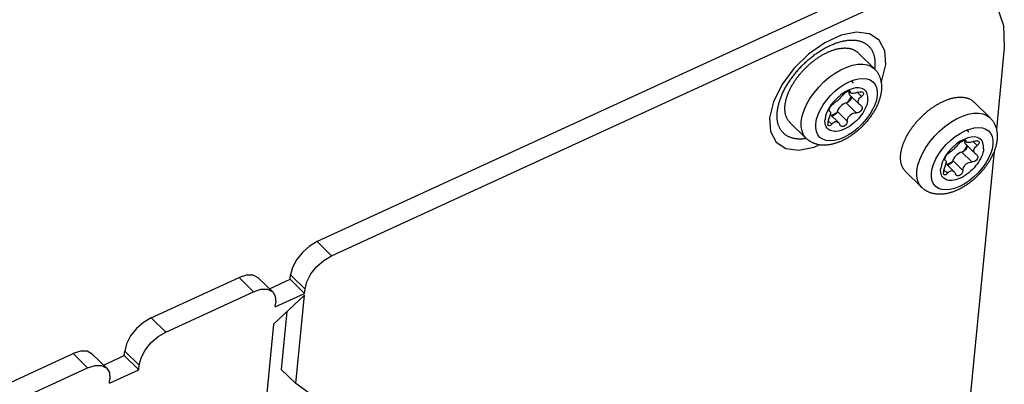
# Model space of a CAD drawing. Extents: x 0 to 594, y 0 to 420.
# Tile 129 of 131: x 543.29 to 559.46, y 143.33 to 149.32. Entities that reach past the tile are written whole.
import ezdxf

# ---------------------------------------------------------------- set-up
doc = ezdxf.new("R2010")
doc.units = 0
doc.header["$LTSCALE"] = 32.67
doc.layers.get('0').update_dxf_attribs({"linetype": 'CONTINUOUS'})

msp = doc.modelspace()

# ---------------------------------------------------------------- linework, layer by layer
at = {"color": 7, "linetype": 'CONTINUOUS'}
for p, q in [((557.469, 149.943), (548.176, 145.676)), ((548.413, 145.443), (557.707, 149.71)), ((557.327, 148.512), (557.06, 148.774)), ((559.46, 148.853), (559.33, 147.522)), ((556.905, 148.147), (556.934, 148.118)), ((556.908, 148.143), (556.906, 148.133)), ((556.92, 148.085), (557.081, 147.927)), ((556.949, 148.057), (556.949, 148.043)), ((559.227, 147.706), (558.959, 147.968)), ((556.581, 147.829), (556.596, 147.814)), ((556.588, 147.818), (556.583, 147.82)), ((557.099, 147.913), (557.11, 147.905)), ((556.207, 147.369), (555.94, 147.631)), ((556.602, 147.761), (556.737, 147.628)), ((558.804, 147.341), (558.834, 147.312)), ((558.808, 147.338), (558.806, 147.327)), ((559.294, 147.16), (557.738, 131.237)), ((558.82, 147.279), (558.981, 147.121)), ((558.848, 147.251), (558.849, 147.237)), ((558.48, 147.023), (558.496, 147.008)), ((558.487, 147.012), (558.483, 147.014)), ((558.999, 147.107), (559.009, 147.099)), ((558.107, 146.563), (557.839, 146.825)), ((558.501, 146.955), (558.637, 146.822)), ((545.452, 144.425), (546.894, 145.087)), ((547.208, 145.082), (547.446, 144.849)), ((547.393, 144.901), (547.732, 145.057)), ((547.732, 145.057), (547.74, 145.13)), ((547.732, 145.057), (547.97, 144.824)), ((547.97, 144.824), (547.977, 144.897)), ((545.689, 144.192), (547.131, 144.854)), ((547.967, 144.795), (547.462, 144.323)), ((547.489, 144.603), (547.97, 144.824)), ((547.826, 143.345), (547.967, 144.795)), ((547.489, 144.603), (547.497, 144.676)), ((547.681, 144.527), (547.588, 143.578)), ((547.462, 144.323), (547.326, 142.934)), ((541.766, 142.733), (544.17, 143.837)), ((544.484, 143.831), (544.722, 143.598)), ((544.669, 143.65), (545.008, 143.806)), ((545.008, 143.806), (545.016, 143.879)), ((545.008, 143.806), (545.246, 143.573)), ((542.004, 142.5), (544.407, 143.604)), ((544.765, 143.353), (545.246, 143.573)), ((545.246, 143.573), (545.253, 143.646)), ((547.588, 143.578), (547.826, 143.345)), ((544.765, 143.353), (544.773, 143.425)), ((548.045, 143.188), (547.826, 143.345))]:
    msp.add_line(p, q, dxfattribs=at)
at = {"color": 9, "linetype": 'CONTINUOUS'}
for p, q in [((556.916, 148.149), (556.929, 148.136)), ((557.049, 148.123), (557.114, 148.059)), ((556.863, 147.951), (557.028, 147.789)), ((556.582, 147.824), (556.588, 147.818)), ((556.716, 147.814), (556.881, 147.651)), ((556.569, 147.659), (556.626, 147.604)), ((558.816, 147.343), (558.828, 147.33)), ((558.948, 147.317), (559.013, 147.253)), ((558.762, 147.145), (558.928, 146.983)), ((558.481, 147.018), (558.487, 147.012)), ((558.615, 147.008), (558.781, 146.845)), ((558.468, 146.854), (558.525, 146.798)), ((548.176, 145.676), (548.413, 145.443)), ((547.131, 144.854), (546.894, 145.087)), ((547.977, 144.897), (547.74, 145.13)), ((545.452, 144.425), (545.689, 144.192)), ((544.407, 143.604), (544.17, 143.837)), ((545.253, 143.646), (545.016, 143.879))]:
    msp.add_line(p, q, dxfattribs=at)
at = {"color": 7, "linetype": 'CONTINUOUS'}
for points in [[(559.217, 149.684), (559.342, 149.522), (559.449, 149.22), (559.46, 148.853)], [(555.859, 147.908), (555.86, 147.919), (555.862, 147.93), (555.864, 147.942), (555.865, 147.953), (555.868, 147.965), (555.87, 147.976), (555.873, 147.988), (555.875, 148), (555.878, 148.012), (555.882, 148.024), (555.885, 148.036), (555.889, 148.048), (555.893, 148.06), (555.897, 148.072), (555.902, 148.084), (555.906, 148.097), (555.911, 148.109), (555.916, 148.121), (555.921, 148.134), (555.927, 148.146), (555.933, 148.158), (555.938, 148.171), (555.945, 148.183), (555.951, 148.196), (555.957, 148.208), (555.964, 148.221), (555.971, 148.233), (555.978, 148.246), (555.985, 148.258), (555.993, 148.27), (556.001, 148.283), (556.009, 148.295), (556.017, 148.307), (556.025, 148.32), (556.033, 148.332), (556.042, 148.344), (556.05, 148.356), (556.059, 148.368), (556.068, 148.38), (556.078, 148.392), (556.087, 148.404), (556.097, 148.416), (556.106, 148.428), (556.116, 148.439), (556.126, 148.451), (556.136, 148.462), (556.146, 148.474), (556.157, 148.485), (556.167, 148.496), (556.178, 148.507), (556.188, 148.518), (556.199, 148.529), (556.21, 148.54), (556.221, 148.55), (556.232, 148.561), (556.244, 148.571), (556.255, 148.581), (556.267, 148.591), (556.278, 148.601), (556.29, 148.611), (556.301, 148.621), (556.313, 148.63), (556.325, 148.639), (556.337, 148.649), (556.349, 148.658), (556.361, 148.666), (556.373, 148.675), (556.385, 148.683), (556.397, 148.692), (556.409, 148.7), (556.422, 148.708), (556.434, 148.716), (556.446, 148.723), (556.458, 148.73), (556.471, 148.738), (556.483, 148.745), (556.495, 148.751), (556.508, 148.758), (556.52, 148.764), (556.532, 148.77), (556.545, 148.776), (556.557, 148.782), (556.569, 148.788), (556.581, 148.793), (556.594, 148.798), (556.606, 148.803), (556.618, 148.808), (556.63, 148.812), (556.642, 148.816), (556.654, 148.82), (556.666, 148.824), (556.678, 148.828), (556.69, 148.831), (556.701, 148.834), (556.713, 148.837), (556.725, 148.839), (556.736, 148.842), (556.748, 148.844), (556.759, 148.846), (556.77, 148.847), (556.781, 148.849), (556.792, 148.85), (556.803, 148.851), (556.814, 148.852), (556.825, 148.852), (556.835, 148.853), (556.846, 148.853), (556.856, 148.852), (556.866, 148.852), (556.876, 148.851), (556.886, 148.85), (556.896, 148.849), (556.906, 148.848), (556.915, 148.846), (556.925, 148.844), (556.934, 148.842), (556.943, 148.839), (556.952, 148.837), (556.96, 148.834), (556.969, 148.831), (556.977, 148.828), (556.985, 148.824), (556.993, 148.82), (557.001, 148.816), (557.009, 148.812), (557.016, 148.808), (557.024, 148.803), (557.031, 148.798), (557.038, 148.793), (557.044, 148.788), (557.051, 148.782), (557.057, 148.777), (557.06, 148.774)], [(557.327, 148.512), (557.334, 148.505), (557.34, 148.498), (557.347, 148.491), (557.353, 148.484), (557.359, 148.476), (557.365, 148.469), (557.37, 148.461), (557.376, 148.453), (557.381, 148.445), (557.386, 148.436), (557.391, 148.428), (557.396, 148.419), (557.4, 148.41), (557.405, 148.401), (557.409, 148.392), (557.413, 148.382), (557.417, 148.372), (557.42, 148.363), (557.423, 148.353), (557.426, 148.342), (557.429, 148.332), (557.432, 148.321), (557.434, 148.311), (557.436, 148.3), (557.438, 148.289), (557.44, 148.277), (557.441, 148.266), (557.442, 148.254), (557.443, 148.242), (557.443, 148.23), (557.444, 148.218), (557.444, 148.206), (557.444, 148.194), (557.443, 148.181), (557.442, 148.168), (557.441, 148.156)], [(556.943, 148.322), (556.95, 148.314), (556.971, 148.279), (556.972, 148.277)], [(557.441, 148.156), (557.44, 148.143), (557.438, 148.13), (557.436, 148.117), (557.434, 148.104), (557.431, 148.091), (557.428, 148.077), (557.425, 148.064), (557.422, 148.051), (557.418, 148.037), (557.415, 148.024), (557.41, 148.011), (557.406, 147.997), (557.401, 147.984), (557.397, 147.971), (557.391, 147.957), (557.386, 147.944), (557.381, 147.931), (557.375, 147.918), (557.369, 147.904), (557.363, 147.891), (557.356, 147.878), (557.349, 147.865), (557.343, 147.852), (557.335, 147.839), (557.328, 147.826), (557.321, 147.814), (557.313, 147.801), (557.305, 147.788), (557.297, 147.776), (557.289, 147.763), (557.281, 147.751), (557.272, 147.738), (557.264, 147.726), (557.255, 147.714), (557.246, 147.702), (557.237, 147.69), (557.227, 147.678), (557.218, 147.666), (557.208, 147.654), (557.198, 147.643), (557.188, 147.631), (557.178, 147.62), (557.168, 147.609), (557.158, 147.597), (557.147, 147.586), (557.137, 147.575), (557.126, 147.565), (557.115, 147.554), (557.104, 147.544), (557.093, 147.533), (557.082, 147.523), (557.071, 147.513), (557.059, 147.503), (557.048, 147.493), (557.036, 147.483), (557.024, 147.474), (557.012, 147.464), (557.001, 147.455), (556.989, 147.446), (556.976, 147.437), (556.964, 147.429), (556.952, 147.42), (556.94, 147.412), (556.927, 147.404), (556.915, 147.396), (556.902, 147.388), (556.89, 147.38), (556.877, 147.373), (556.864, 147.365), (556.851, 147.358), (556.838, 147.352), (556.826, 147.345), (556.813, 147.338), (556.8, 147.332), (556.787, 147.326), (556.774, 147.321), (556.76, 147.315), (556.747, 147.31), (556.734, 147.305), (556.721, 147.3), (556.708, 147.295), (556.695, 147.291), (556.681, 147.287), (556.668, 147.283), (556.655, 147.28), (556.642, 147.276), (556.629, 147.273), (556.616, 147.27), (556.603, 147.268), (556.59, 147.266), (556.577, 147.264), (556.564, 147.262), (556.552, 147.261), (556.539, 147.26), (556.527, 147.259), (556.515, 147.259), (556.502, 147.258), (556.49, 147.259), (556.478, 147.259), (556.467, 147.259), (556.455, 147.26), (556.444, 147.261), (556.432, 147.263), (556.421, 147.264), (556.41, 147.266), (556.4, 147.268), (556.389, 147.271), (556.379, 147.273), (556.368, 147.276), (556.358, 147.279), (556.348, 147.283), (556.339, 147.286), (556.329, 147.29), (556.32, 147.294), (556.311, 147.298), (556.302, 147.302), (556.293, 147.307), (556.284, 147.311), (556.276, 147.316), (556.267, 147.321), (556.259, 147.327), (556.251, 147.332), (556.244, 147.338), (556.236, 147.344), (556.228, 147.35), (556.221, 147.356), (556.214, 147.363), (556.207, 147.369)], [(557.221, 148.003), (557.221, 148.056), (557.21, 148.103), (557.189, 148.141), (557.158, 148.17), (557.119, 148.19), (557.071, 148.199), (557.018, 148.197), (556.96, 148.184), (556.899, 148.16), (556.837, 148.127), (556.777, 148.086), (556.719, 148.037), (556.666, 147.982), (556.618, 147.923), (556.579, 147.862), (556.548, 147.799), (556.526, 147.738), (556.516, 147.68)], [(556.806, 148.08), (556.818, 148.094), (556.833, 148.107), (556.85, 148.12), (556.867, 148.131), (556.885, 148.14), (556.9, 148.146), (556.913, 148.149), (556.923, 148.148), (556.927, 148.146)], [(556.906, 148.133), (556.907, 148.114), (556.911, 148.097), (556.92, 148.085)], [(556.927, 148.146), (556.928, 148.144), (556.929, 148.136)], [(556.934, 148.118), (556.933, 148.12), (556.929, 148.127), (556.929, 148.136)], [(557.062, 148.128), (557.039, 148.12), (557.017, 148.114), (556.998, 148.11), (556.98, 148.108), (556.964, 148.108), (556.951, 148.11), (556.94, 148.114), (556.934, 148.118)], [(557.062, 148.128), (557.084, 148.134), (557.105, 148.136), (557.122, 148.135), (557.135, 148.13), (557.142, 148.125)], [(557.147, 148.1), (557.141, 148.086), (557.13, 148.073), (557.114, 148.059)], [(557.142, 148.125), (557.144, 148.122), (557.148, 148.112), (557.147, 148.1)], [(557.221, 148.003), (557.216, 147.974), (557.209, 147.944), (557.2, 147.913), (557.187, 147.881), (557.172, 147.849), (557.155, 147.817), (557.135, 147.785), (557.113, 147.754), (557.089, 147.723), (557.064, 147.693), (557.036, 147.664), (557.008, 147.637), (556.978, 147.612), (556.947, 147.588), (556.916, 147.567), (556.885, 147.547), (556.853, 147.53), (556.821, 147.516), (556.79, 147.504), (556.759, 147.495), (556.729, 147.488), (556.701, 147.485), (556.674, 147.484), (556.648, 147.486), (556.624, 147.491), (556.602, 147.499), (556.582, 147.51), (556.565, 147.523), (556.549, 147.539), (556.537, 147.557), (556.527, 147.578), (556.52, 147.601), (556.516, 147.625), (556.514, 147.652), (556.516, 147.68)], [(556.582, 147.841), (556.588, 147.855), (556.596, 147.871), (556.606, 147.888), (556.619, 147.905), (556.632, 147.92), (556.646, 147.933), (556.659, 147.943)], [(556.806, 148.08), (556.794, 148.065), (556.78, 148.049), (556.766, 148.033), (556.751, 148.018), (556.735, 148.003), (556.719, 147.988), (556.703, 147.975), (556.687, 147.962), (556.673, 147.952), (556.659, 147.943)], [(556.863, 147.951), (556.838, 147.943), (556.812, 147.93), (556.787, 147.912), (556.763, 147.89), (556.743, 147.866), (556.727, 147.84), (556.716, 147.814)], [(556.938, 148.011), (556.927, 147.994), (556.912, 147.978), (556.896, 147.966), (556.879, 147.956), (556.863, 147.951)], [(556.945, 148.06), (556.92, 148.012), (556.885, 147.959)], [(556.949, 148.043), (556.947, 148.033), (556.944, 148.022), (556.938, 148.011)], [(557.06, 147.982), (557.064, 147.999), (557.071, 148.014), (557.081, 148.029), (557.096, 148.045), (557.114, 148.059)], [(557.081, 147.927), (557.072, 147.937), (557.065, 147.95), (557.061, 147.965), (557.06, 147.982)], [(557.758, 147.102), (557.759, 147.114), (557.761, 147.125), (557.763, 147.136), (557.764, 147.148), (557.767, 147.159), (557.769, 147.171), (557.772, 147.183), (557.774, 147.194), (557.777, 147.206), (557.781, 147.218), (557.784, 147.23), (557.788, 147.242), (557.792, 147.254), (557.796, 147.267), (557.801, 147.279), (557.805, 147.291), (557.81, 147.303), (557.815, 147.316), (557.82, 147.328), (557.826, 147.341), (557.832, 147.353), (557.837, 147.365), (557.844, 147.378), (557.85, 147.39), (557.856, 147.403), (557.863, 147.415), (557.87, 147.428), (557.877, 147.44), (557.884, 147.453), (557.892, 147.465), (557.9, 147.477), (557.907, 147.49), (557.916, 147.502), (557.924, 147.514), (557.932, 147.526), (557.941, 147.539), (557.949, 147.551), (557.958, 147.563), (557.967, 147.575), (557.977, 147.587), (557.986, 147.599), (557.996, 147.61), (558.005, 147.622), (558.015, 147.634), (558.025, 147.645), (558.035, 147.657), (558.045, 147.668), (558.056, 147.68), (558.066, 147.691), (558.077, 147.702), (558.087, 147.713), (558.098, 147.724), (558.109, 147.734), (558.12, 147.745), (558.131, 147.755), (558.143, 147.766), (558.154, 147.776), (558.166, 147.786), (558.177, 147.796), (558.189, 147.806), (558.2, 147.815), (558.212, 147.825), (558.224, 147.834), (558.236, 147.843), (558.248, 147.852), (558.26, 147.861), (558.272, 147.869), (558.284, 147.878), (558.296, 147.886), (558.308, 147.894), (558.32, 147.902), (558.333, 147.91), (558.345, 147.918), (558.357, 147.925), (558.37, 147.932), (558.382, 147.939), (558.394, 147.946), (558.407, 147.952), (558.419, 147.959), (558.431, 147.965), (558.444, 147.971), (558.456, 147.977), (558.468, 147.982), (558.48, 147.987), (558.493, 147.993), (558.505, 147.997), (558.517, 148.002), (558.529, 148.007), (558.541, 148.011), (558.553, 148.015), (558.565, 148.019), (558.577, 148.022), (558.589, 148.025), (558.6, 148.028), (558.612, 148.031), (558.624, 148.034), (558.635, 148.036), (558.647, 148.038), (558.658, 148.04), (558.669, 148.042), (558.68, 148.043), (558.691, 148.045), (558.702, 148.046), (558.713, 148.046), (558.724, 148.047), (558.734, 148.047), (558.745, 148.047), (558.755, 148.047), (558.765, 148.046), (558.775, 148.046), (558.785, 148.045), (558.795, 148.043), (558.805, 148.042), (558.814, 148.04), (558.824, 148.038), (558.833, 148.036), (558.842, 148.034), (558.851, 148.031), (558.859, 148.029), (558.868, 148.025), (558.876, 148.022), (558.884, 148.019), (558.892, 148.015), (558.9, 148.011), (558.908, 148.007), (558.915, 148.002), (558.923, 147.998), (558.93, 147.993), (558.937, 147.988), (558.943, 147.982), (558.95, 147.977), (558.956, 147.971), (558.959, 147.968)], [(555.94, 147.631), (555.937, 147.634), (555.931, 147.64), (555.926, 147.646), (555.92, 147.653), (555.915, 147.66), (555.91, 147.667), (555.905, 147.674), (555.901, 147.681), (555.896, 147.689), (555.892, 147.696), (555.888, 147.704), (555.884, 147.712), (555.881, 147.721), (555.878, 147.729), (555.875, 147.738), (555.872, 147.747), (555.869, 147.756), (555.867, 147.765), (555.865, 147.774), (555.863, 147.784), (555.862, 147.793), (555.86, 147.803), (555.859, 147.813), (555.858, 147.823), (555.857, 147.833), (555.857, 147.843), (555.857, 147.854), (555.857, 147.864), (555.857, 147.875), (555.858, 147.886), (555.858, 147.897), (555.859, 147.908)], [(556.583, 147.82), (556.582, 147.821), (556.58, 147.829), (556.582, 147.841)], [(556.588, 147.818), (556.595, 147.815), (556.596, 147.814)], [(556.596, 147.814), (556.6, 147.808), (556.603, 147.799), (556.604, 147.788), (556.604, 147.772)], [(556.704, 147.791), (556.667, 147.768), (556.618, 147.745)], [(556.716, 147.814), (556.708, 147.797), (556.697, 147.78), (556.683, 147.764), (556.667, 147.751), (556.65, 147.742)], [(556.881, 147.651), (556.885, 147.676), (556.893, 147.699), (556.904, 147.721), (556.919, 147.74), (556.936, 147.757), (556.957, 147.771), (556.979, 147.781), (557.003, 147.787), (557.028, 147.789)], [(557.125, 147.871), (557.123, 147.853), (557.116, 147.836), (557.104, 147.82), (557.088, 147.807), (557.07, 147.796), (557.049, 147.79), (557.028, 147.789)], [(557.099, 147.913), (557.084, 147.924), (557.081, 147.927)], [(557.11, 147.905), (557.113, 147.902), (557.122, 147.888), (557.125, 147.871)], [(556.574, 147.672), (556.568, 147.657), (556.563, 147.642), (556.561, 147.626), (556.56, 147.611)], [(556.574, 147.672), (556.586, 147.701), (556.595, 147.728), (556.6, 147.75), (556.604, 147.772)], [(556.626, 147.604), (556.639, 147.619), (556.653, 147.63), (556.669, 147.639), (556.684, 147.644), (556.701, 147.645), (556.717, 147.642), (556.733, 147.633), (556.737, 147.628)], [(556.65, 147.742), (556.633, 147.736), (556.628, 147.736)], [(556.737, 147.628), (556.747, 147.617), (556.758, 147.595)], [(556.881, 147.651), (556.878, 147.63), (556.869, 147.609), (556.858, 147.591), (556.843, 147.577), (556.827, 147.567), (556.81, 147.562), (556.794, 147.563), (556.779, 147.569), (556.771, 147.575)], [(559.227, 147.706), (559.233, 147.699), (559.24, 147.692), (559.246, 147.685), (559.252, 147.678), (559.258, 147.67), (559.264, 147.663), (559.27, 147.655), (559.275, 147.647), (559.281, 147.639), (559.286, 147.63), (559.291, 147.622), (559.295, 147.613), (559.3, 147.604), (559.304, 147.595), (559.308, 147.586), (559.312, 147.576), (559.316, 147.567), (559.319, 147.557), (559.323, 147.547), (559.326, 147.536), (559.329, 147.526), (559.331, 147.515), (559.333, 147.505), (559.336, 147.494), (559.337, 147.483), (559.339, 147.471), (559.34, 147.46), (559.342, 147.448), (559.342, 147.436), (559.343, 147.424), (559.343, 147.412), (559.343, 147.4), (559.343, 147.388), (559.342, 147.375), (559.342, 147.363), (559.34, 147.35)], [(556.57, 147.582), (556.567, 147.585), (556.562, 147.596), (556.56, 147.611)], [(556.626, 147.604), (556.612, 147.589), (556.598, 147.58), (556.586, 147.576), (556.576, 147.578), (556.57, 147.582)], [(556.771, 147.575), (556.767, 147.579), (556.758, 147.595)], [(558.842, 147.516), (558.849, 147.508), (558.871, 147.473), (558.871, 147.471)], [(559.34, 147.35), (559.339, 147.337), (559.337, 147.324), (559.335, 147.311), (559.333, 147.298), (559.331, 147.285), (559.328, 147.271), (559.325, 147.258), (559.321, 147.245), (559.318, 147.231), (559.314, 147.218), (559.31, 147.205), (559.305, 147.191), (559.301, 147.178), (559.296, 147.165), (559.291, 147.151), (559.286, 147.138), (559.28, 147.125), (559.274, 147.112), (559.268, 147.098), (559.262, 147.085), (559.255, 147.072), (559.249, 147.059), (559.242, 147.046), (559.235, 147.033), (559.228, 147.02), (559.22, 147.008), (559.213, 146.995), (559.205, 146.982), (559.197, 146.97), (559.189, 146.957), (559.18, 146.945), (559.172, 146.932), (559.163, 146.92), (559.154, 146.908), (559.145, 146.896), (559.136, 146.884), (559.127, 146.872), (559.117, 146.86), (559.107, 146.848), (559.098, 146.837), (559.088, 146.825), (559.078, 146.814), (559.068, 146.803), (559.057, 146.791), (559.047, 146.78), (559.036, 146.77), (559.025, 146.759), (559.015, 146.748), (559.004, 146.738), (558.992, 146.727), (558.981, 146.717), (558.97, 146.707), (558.959, 146.697), (558.947, 146.687), (558.935, 146.677), (558.924, 146.668), (558.912, 146.658), (558.9, 146.649), (558.888, 146.64), (558.876, 146.631), (558.864, 146.623), (558.851, 146.614), (558.839, 146.606), (558.827, 146.598), (558.814, 146.59), (558.802, 146.582), (558.789, 146.574), (558.776, 146.567), (558.764, 146.559), (558.751, 146.552), (558.738, 146.546), (558.725, 146.539), (558.712, 146.533), (558.699, 146.526), (558.686, 146.52), (558.673, 146.515), (558.66, 146.509), (558.647, 146.504), (558.634, 146.499), (558.62, 146.494), (558.607, 146.489), (558.594, 146.485), (558.581, 146.481), (558.568, 146.477), (558.555, 146.474), (558.541, 146.47), (558.528, 146.467), (558.515, 146.465), (558.502, 146.462), (558.489, 146.46), (558.477, 146.458), (558.464, 146.456), (558.451, 146.455), (558.439, 146.454), (558.426, 146.453), (558.414, 146.453), (558.402, 146.453), (558.39, 146.453), (558.378, 146.453), (558.366, 146.453), (558.354, 146.454), (558.343, 146.455), (558.332, 146.457), (558.321, 146.459), (558.31, 146.46), (558.299, 146.463), (558.288, 146.465), (558.278, 146.467), (558.268, 146.47), (558.258, 146.473), (558.248, 146.477), (558.238, 146.48), (558.229, 146.484), (558.219, 146.488), (558.21, 146.492), (558.201, 146.496), (558.192, 146.501), (558.184, 146.506), (558.175, 146.51), (558.167, 146.516), (558.159, 146.521), (558.151, 146.526), (558.143, 146.532), (558.135, 146.538), (558.128, 146.544), (558.121, 146.55), (558.113, 146.557), (558.107, 146.563)], [(559.12, 147.197), (559.12, 147.25), (559.109, 147.297), (559.088, 147.335), (559.058, 147.365), (559.018, 147.384), (558.971, 147.393), (558.917, 147.391), (558.859, 147.378), (558.798, 147.354), (558.737, 147.322), (558.676, 147.28), (558.618, 147.231), (558.565, 147.176), (558.518, 147.117), (558.478, 147.056), (558.447, 146.993), (558.426, 146.932), (558.415, 146.874)], [(558.705, 147.274), (558.717, 147.288), (558.732, 147.301), (558.749, 147.314), (558.767, 147.325), (558.784, 147.334), (558.8, 147.34), (558.813, 147.343), (558.822, 147.342), (558.826, 147.34)], [(558.806, 147.327), (558.806, 147.308), (558.811, 147.291), (558.82, 147.279)], [(558.826, 147.34), (558.827, 147.338), (558.828, 147.33)], [(558.834, 147.312), (558.832, 147.314), (558.828, 147.321), (558.828, 147.33)], [(558.961, 147.322), (558.938, 147.314), (558.917, 147.308), (558.897, 147.304), (558.879, 147.302), (558.863, 147.302), (558.85, 147.304), (558.84, 147.308), (558.834, 147.312)], [(558.961, 147.322), (558.983, 147.328), (559.004, 147.33), (559.022, 147.329), (559.035, 147.324), (559.041, 147.319)], [(559.047, 147.294), (559.04, 147.28), (559.029, 147.267), (559.013, 147.253)], [(559.041, 147.319), (559.044, 147.316), (559.048, 147.306), (559.047, 147.294)], [(559.12, 147.197), (559.116, 147.168), (559.109, 147.138), (559.099, 147.107), (559.087, 147.075), (559.072, 147.043), (559.054, 147.011), (559.034, 146.979), (559.012, 146.948), (558.989, 146.917), (558.963, 146.887), (558.936, 146.859), (558.907, 146.831), (558.877, 146.806), (558.847, 146.782), (558.816, 146.761), (558.784, 146.741), (558.752, 146.724), (558.721, 146.71), (558.689, 146.698), (558.659, 146.689), (558.629, 146.682), (558.6, 146.679), (558.573, 146.678), (558.547, 146.68), (558.523, 146.685), (558.501, 146.693), (558.482, 146.704), (558.464, 146.717), (558.449, 146.733), (558.436, 146.751), (558.427, 146.772), (558.419, 146.795), (558.415, 146.819), (558.414, 146.846), (558.415, 146.874)], [(558.482, 147.035), (558.487, 147.049), (558.495, 147.065), (558.506, 147.082), (558.518, 147.099), (558.532, 147.114), (558.545, 147.127), (558.558, 147.137)], [(558.705, 147.274), (558.693, 147.259), (558.68, 147.243), (558.665, 147.227), (558.65, 147.212), (558.635, 147.197), (558.618, 147.182), (558.602, 147.169), (558.587, 147.157), (558.572, 147.146), (558.558, 147.137)], [(558.762, 147.145), (558.737, 147.137), (558.711, 147.124), (558.686, 147.106), (558.663, 147.084), (558.642, 147.06), (558.626, 147.034), (558.615, 147.008)], [(558.837, 147.205), (558.826, 147.188), (558.812, 147.173), (558.796, 147.16), (558.779, 147.15), (558.762, 147.145)], [(558.845, 147.254), (558.82, 147.206), (558.784, 147.153)], [(558.849, 147.237), (558.847, 147.227), (558.843, 147.216), (558.837, 147.205)], [(558.96, 147.176), (558.964, 147.193), (558.971, 147.208), (558.981, 147.223), (558.995, 147.239), (559.013, 147.253)], [(558.98, 147.121), (558.972, 147.131), (558.964, 147.144), (558.96, 147.159), (558.96, 147.176)], [(557.839, 146.825), (557.836, 146.828), (557.83, 146.834), (557.825, 146.841), (557.819, 146.847), (557.814, 146.854), (557.809, 146.861), (557.804, 146.868), (557.8, 146.876), (557.795, 146.883), (557.791, 146.891), (557.787, 146.899), (557.783, 146.907), (557.78, 146.915), (557.777, 146.924), (557.774, 146.932), (557.771, 146.941), (557.768, 146.95), (557.766, 146.959), (557.764, 146.969), (557.762, 146.978), (557.761, 146.988), (557.759, 146.997), (557.758, 147.007), (557.757, 147.017), (557.756, 147.028), (557.756, 147.038), (557.756, 147.048), (557.756, 147.059), (557.756, 147.07), (557.756, 147.08), (557.757, 147.091), (557.758, 147.102)], [(558.483, 147.014), (558.482, 147.015), (558.48, 147.023), (558.482, 147.035)], [(558.487, 147.012), (558.494, 147.009), (558.496, 147.008)], [(558.496, 147.008), (558.5, 147.002), (558.503, 146.993), (558.504, 146.982), (558.503, 146.966)], [(558.604, 146.985), (558.567, 146.962), (558.517, 146.939)], [(558.615, 147.008), (558.608, 146.991), (558.596, 146.974), (558.582, 146.958), (558.566, 146.945), (558.549, 146.936)], [(558.781, 146.845), (558.785, 146.87), (558.792, 146.893), (558.804, 146.915), (558.818, 146.934), (558.836, 146.951), (558.856, 146.965), (558.878, 146.975), (558.902, 146.981), (558.928, 146.983)], [(559.024, 147.065), (559.022, 147.047), (559.015, 147.03), (559.004, 147.014), (558.988, 147.001), (558.969, 146.99), (558.949, 146.984), (558.928, 146.983)], [(558.999, 147.107), (558.983, 147.118), (558.98, 147.121)], [(559.009, 147.099), (559.012, 147.096), (559.021, 147.082), (559.024, 147.065)], [(558.473, 146.866), (558.467, 146.851), (558.463, 146.836), (558.46, 146.82), (558.459, 146.806)], [(558.469, 146.776), (558.467, 146.779), (558.462, 146.791), (558.459, 146.806)], [(558.473, 146.866), (558.485, 146.895), (558.494, 146.922), (558.5, 146.944), (558.503, 146.966)], [(558.525, 146.798), (558.539, 146.813), (558.553, 146.824), (558.568, 146.833), (558.584, 146.838), (558.6, 146.84), (558.616, 146.836), (558.632, 146.827), (558.637, 146.823)], [(558.549, 146.936), (558.533, 146.93), (558.527, 146.93)], [(558.637, 146.823), (558.646, 146.811), (558.658, 146.789)], [(558.781, 146.845), (558.777, 146.824), (558.769, 146.803), (558.757, 146.785), (558.743, 146.771), (558.726, 146.761), (558.71, 146.756), (558.693, 146.757), (558.679, 146.763), (558.671, 146.769)], [(558.525, 146.798), (558.511, 146.783), (558.497, 146.774), (558.485, 146.77), (558.475, 146.772), (558.469, 146.776)], [(558.671, 146.769), (558.667, 146.773), (558.658, 146.789)], [(548.176, 145.676), (548.05, 145.601), (547.933, 145.498), (547.837, 145.378), (547.77, 145.251), (547.74, 145.13)], [(547.977, 144.897), (548.008, 145.018), (548.075, 145.145), (548.171, 145.265), (548.287, 145.368), (548.413, 145.443)], [(547.208, 145.082), (547.123, 145.126), (547.016, 145.127), (546.894, 145.087)], [(547.131, 144.854), (547.254, 144.894), (547.36, 144.893), (547.446, 144.849)], [(547.446, 144.849), (547.488, 144.779), (547.497, 144.676)], [(545.452, 144.425), (545.326, 144.35), (545.209, 144.248), (545.113, 144.127), (545.046, 144), (545.016, 143.879)], [(545.253, 143.646), (545.284, 143.767), (545.351, 143.894), (545.447, 144.015), (545.563, 144.117), (545.689, 144.192)], [(544.484, 143.831), (544.399, 143.876), (544.292, 143.876), (544.17, 143.837)], [(544.407, 143.604), (544.53, 143.643), (544.636, 143.643), (544.722, 143.598)], [(544.722, 143.598), (544.764, 143.529), (544.773, 143.425)]]:
    msp.add_lwpolyline(points, dxfattribs=at)
at = {"color": 9, "linetype": 'CONTINUOUS'}
for points in [[(557.513, 148.582), (557.497, 148.808), (557.406, 148.98), (557.248, 149.083), (557.035, 149.111), (556.782, 149.062), (556.511, 148.938), (556.244, 148.751), (556.003, 148.515), (555.806, 148.247), (555.669, 147.97), (555.606, 147.707)], [(555.731, 147.803), (555.733, 147.817), (555.734, 147.831), (555.736, 147.845), (555.739, 147.859), (555.741, 147.873), (555.744, 147.887), (555.747, 147.902), (555.751, 147.916), (555.755, 147.931), (555.759, 147.945), (555.763, 147.96), (555.767, 147.975), (555.772, 147.99), (555.777, 148.005), (555.783, 148.02), (555.788, 148.035), (555.794, 148.05), (555.8, 148.065), (555.807, 148.08), (555.813, 148.095), (555.82, 148.11), (555.827, 148.126), (555.835, 148.141), (555.842, 148.156), (555.85, 148.172), (555.858, 148.187), (555.867, 148.202), (555.875, 148.217), (555.884, 148.233), (555.893, 148.248), (555.903, 148.263), (555.912, 148.278), (555.922, 148.293), (555.932, 148.308), (555.942, 148.324), (555.952, 148.339), (555.963, 148.353), (555.974, 148.368), (555.985, 148.383), (555.996, 148.398), (556.007, 148.412), (556.019, 148.427), (556.03, 148.441), (556.042, 148.456), (556.054, 148.47), (556.067, 148.484), (556.079, 148.498), (556.092, 148.512), (556.104, 148.526), (556.117, 148.54), (556.13, 148.553), (556.143, 148.567), (556.157, 148.58), (556.17, 148.593), (556.184, 148.606), (556.197, 148.619), (556.211, 148.632), (556.225, 148.644), (556.239, 148.656), (556.253, 148.669), (556.268, 148.681), (556.282, 148.692), (556.296, 148.704), (556.311, 148.716), (556.325, 148.727), (556.34, 148.738), (556.355, 148.749), (556.37, 148.759), (556.384, 148.77), (556.399, 148.78), (556.414, 148.79), (556.429, 148.8), (556.444, 148.809), (556.459, 148.819), (556.474, 148.828), (556.489, 148.837), (556.505, 148.845), (556.52, 148.854), (556.535, 148.862), (556.55, 148.87), (556.565, 148.878), (556.58, 148.885), (556.595, 148.892), (556.61, 148.899), (556.625, 148.906), (556.64, 148.912), (556.655, 148.918), (556.67, 148.924), (556.685, 148.93), (556.7, 148.935), (556.715, 148.94), (556.729, 148.945), (556.744, 148.949), (556.759, 148.954), (556.773, 148.958), (556.787, 148.961), (556.802, 148.965), (556.816, 148.968), (556.83, 148.971), (556.844, 148.973), (556.858, 148.976), (556.872, 148.978), (556.885, 148.979), (556.899, 148.981), (556.912, 148.982), (556.926, 148.983), (556.939, 148.983), (556.952, 148.984), (556.964, 148.984), (556.977, 148.983), (556.99, 148.983), (557.002, 148.982), (557.014, 148.981), (557.026, 148.979), (557.038, 148.977), (557.05, 148.975), (557.061, 148.973), (557.072, 148.971), (557.084, 148.968), (557.094, 148.965), (557.105, 148.961), (557.116, 148.957), (557.126, 148.953), (557.136, 148.949), (557.146, 148.945), (557.156, 148.94), (557.165, 148.935), (557.174, 148.929), (557.183, 148.924), (557.192, 148.918), (557.2, 148.912), (557.209, 148.905), (557.217, 148.899), (557.225, 148.892), (557.232, 148.884), (557.239, 148.877), (557.247, 148.869), (557.253, 148.861), (557.26, 148.853), (557.266, 148.845), (557.272, 148.836), (557.278, 148.827), (557.284, 148.818), (557.289, 148.809), (557.294, 148.799), (557.298, 148.789), (557.303, 148.779), (557.307, 148.769), (557.311, 148.759), (557.315, 148.748), (557.318, 148.737), (557.321, 148.726), (557.324, 148.715), (557.326, 148.703), (557.328, 148.692), (557.33, 148.68), (557.332, 148.668), (557.333, 148.656), (557.334, 148.643), (557.335, 148.631), (557.336, 148.618), (557.336, 148.605), (557.336, 148.592), (557.336, 148.579), (557.335, 148.566), (557.334, 148.552), (557.333, 148.539)], [(556.126, 147.646), (556.142, 147.736), (556.171, 147.83), (556.214, 147.927), (556.269, 148.024), (556.336, 148.119), (556.412, 148.211), (556.496, 148.296), (556.586, 148.373), (556.68, 148.44), (556.776, 148.497), (556.872, 148.541), (556.965, 148.571), (557.054, 148.588), (557.137, 148.59), (557.211, 148.577), (557.276, 148.551), (557.327, 148.512)], [(557.333, 148.539), (557.331, 148.525), (557.33, 148.511), (557.329, 148.51)], [(557.437, 148.294), (557.449, 148.319), (557.513, 148.582)], [(556.363, 147.61), (556.377, 147.684), (556.402, 147.762), (556.439, 147.842), (556.486, 147.922), (556.543, 148.001), (556.608, 148.075), (556.679, 148.144), (556.756, 148.205), (556.834, 148.257), (556.914, 148.299), (556.992, 148.329), (557.067, 148.348), (557.137, 148.354), (557.201, 148.347), (557.257, 148.328), (557.303, 148.297), (557.338, 148.256), (557.362, 148.203), (557.374, 148.142), (557.373, 148.073)], [(557.373, 148.073), (557.36, 147.999), (557.334, 147.921), (557.298, 147.841), (557.251, 147.761), (557.194, 147.683), (557.128, 147.608), (557.057, 147.539), (556.981, 147.478), (556.902, 147.426), (556.822, 147.384), (556.744, 147.354), (556.669, 147.335), (556.599, 147.329), (556.535, 147.336), (556.48, 147.355), (556.433, 147.386), (556.398, 147.427), (556.374, 147.48), (556.363, 147.541), (556.363, 147.61)], [(556.209, 147.367), (556.206, 147.366), (556.192, 147.364), (556.179, 147.363), (556.165, 147.361), (556.152, 147.36), (556.138, 147.359), (556.125, 147.359), (556.112, 147.358), (556.1, 147.358), (556.087, 147.359), (556.074, 147.359), (556.062, 147.36), (556.05, 147.361), (556.038, 147.363), (556.026, 147.365), (556.014, 147.367), (556.003, 147.369), (555.992, 147.371), (555.98, 147.374), (555.97, 147.377), (555.959, 147.381), (555.948, 147.385), (555.938, 147.389), (555.928, 147.393), (555.918, 147.397), (555.908, 147.402), (555.899, 147.407), (555.89, 147.413), (555.881, 147.418), (555.872, 147.424), (555.864, 147.43), (555.855, 147.437), (555.847, 147.443), (555.839, 147.45), (555.832, 147.458), (555.825, 147.465), (555.817, 147.473), (555.811, 147.481), (555.804, 147.489), (555.798, 147.497), (555.792, 147.506), (555.786, 147.515), (555.78, 147.524), (555.775, 147.533), (555.77, 147.543), (555.766, 147.553), (555.761, 147.563), (555.757, 147.573), (555.753, 147.583), (555.749, 147.594), (555.746, 147.605), (555.743, 147.616), (555.74, 147.627), (555.738, 147.639), (555.736, 147.65), (555.734, 147.662), (555.732, 147.674), (555.731, 147.686), (555.73, 147.699), (555.729, 147.711), (555.728, 147.724), (555.728, 147.737), (555.728, 147.75), (555.728, 147.763), (555.729, 147.776), (555.73, 147.79), (555.731, 147.803)], [(558.026, 146.84), (558.041, 146.93), (558.071, 147.024), (558.114, 147.121), (558.169, 147.218), (558.235, 147.313), (558.311, 147.405), (558.395, 147.49), (558.485, 147.567), (558.579, 147.635), (558.675, 147.691), (558.771, 147.735), (558.864, 147.766), (558.953, 147.782), (559.036, 147.784), (559.11, 147.772), (559.175, 147.745), (559.227, 147.706)], [(555.606, 147.707), (555.621, 147.481), (555.712, 147.309), (555.87, 147.206), (556.084, 147.178), (556.337, 147.227), (556.419, 147.265)], [(556.207, 147.369), (556.165, 147.424), (556.138, 147.488), (556.125, 147.563), (556.126, 147.646)], [(558.263, 146.804), (558.276, 146.878), (558.301, 146.956), (558.338, 147.036), (558.385, 147.116), (558.442, 147.195), (558.507, 147.269), (558.579, 147.338), (558.655, 147.399), (558.734, 147.451), (558.813, 147.493), (558.891, 147.523), (558.967, 147.542), (559.037, 147.548), (559.101, 147.541), (559.156, 147.522), (559.202, 147.491), (559.237, 147.45), (559.261, 147.398), (559.273, 147.336), (559.272, 147.267)], [(559.272, 147.267), (559.259, 147.193), (559.234, 147.115), (559.197, 147.035), (559.15, 146.955), (559.093, 146.877), (559.028, 146.802), (558.956, 146.733), (558.88, 146.672), (558.801, 146.62), (558.722, 146.578), (558.644, 146.548), (558.568, 146.53), (558.498, 146.523), (558.435, 146.53), (558.379, 146.549), (558.333, 146.58), (558.298, 146.622), (558.274, 146.674), (558.262, 146.735), (558.263, 146.804)], [(558.107, 146.563), (558.064, 146.618), (558.037, 146.682), (558.024, 146.757), (558.026, 146.84)]]:
    msp.add_lwpolyline(points, dxfattribs=at)

doc.saveas('drawing.dxf')
